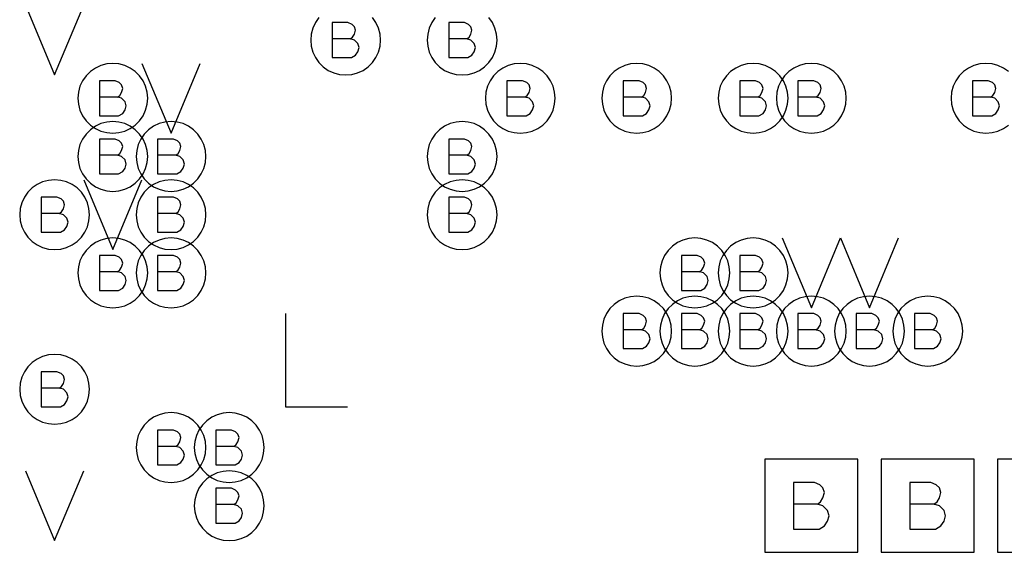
# Model space of a CAD drawing. Extents: x 280 to 610, y 250 to 460.
# Tile 19 of 53: x 368.5 to 376.96, y 302.2 to 306.77. Entities that reach past the tile are written whole.
import ezdxf

# ---------------------------------------------------------------- set-up
doc = ezdxf.new("R2010")
doc.units = 0
doc.layers.add('RVP8-IFD_G_fab_art', color=2, linetype='CONTINUOUS')

msp = doc.modelspace()

# ---------------------------------------------------------------- linework, layer by layer
at = {"layer": 'RVP8-IFD_G_fab_art'}
for points in [[(368.55, 306.9), (368.8, 306.3), (369.05, 306.9)], [(371.07, 306.793), (371.04, 306.75), (371.018, 306.703), (371.005, 306.652), (371, 306.6), (371.005, 306.548), (371.018, 306.497), (371.04, 306.45), (371.07, 306.407), (371.107, 306.37), (371.15, 306.34), (371.197, 306.318), (371.248, 306.305), (371.3, 306.3), (371.352, 306.305), (371.403, 306.318), (371.45, 306.34), (371.493, 306.37), (371.53, 306.407), (371.56, 306.45), (371.582, 306.497), (371.595, 306.548), (371.6, 306.6), (371.6, 306.6), (371.595, 306.652), (371.582, 306.703), (371.56, 306.75), (371.53, 306.793)], [(372.07, 306.793), (372.04, 306.75), (372.018, 306.703), (372.005, 306.652), (372, 306.6), (372.005, 306.548), (372.018, 306.497), (372.04, 306.45), (372.07, 306.407), (372.107, 306.37), (372.15, 306.34), (372.197, 306.318), (372.248, 306.305), (372.3, 306.3), (372.352, 306.305), (372.403, 306.318), (372.45, 306.34), (372.493, 306.37), (372.53, 306.407), (372.56, 306.45), (372.582, 306.497), (372.595, 306.548), (372.6, 306.6), (372.6, 306.6), (372.595, 306.652), (372.582, 306.703), (372.56, 306.75), (372.53, 306.793)], [(371.34, 306.61), (371.36, 306.625), (371.375, 306.65), (371.385, 306.685), (371.375, 306.715), (371.355, 306.735), (371.32, 306.75), (371.185, 306.75), (371.185, 306.45), (371.35, 306.45), (371.385, 306.47), (371.405, 306.5), (371.415, 306.535), (371.405, 306.57), (371.375, 306.6), (371.34, 306.61), (371.185, 306.61)], [(372.34, 306.61), (372.36, 306.625), (372.375, 306.65), (372.385, 306.685), (372.375, 306.715), (372.355, 306.735), (372.32, 306.75), (372.185, 306.75), (372.185, 306.45), (372.35, 306.45), (372.385, 306.47), (372.405, 306.5), (372.415, 306.535), (372.405, 306.57), (372.375, 306.6), (372.34, 306.61), (372.185, 306.61)], [(369.55, 306.4), (369.8, 305.8), (370.05, 306.4)], [(376.993, 306.33), (376.95, 306.36), (376.903, 306.382), (376.852, 306.395), (376.8, 306.4), (376.748, 306.395), (376.697, 306.382), (376.65, 306.36), (376.607, 306.33), (376.57, 306.293), (376.54, 306.25), (376.518, 306.203), (376.505, 306.152), (376.5, 306.1), (376.505, 306.048), (376.518, 305.997), (376.54, 305.95), (376.57, 305.907), (376.607, 305.87), (376.65, 305.84), (376.697, 305.818), (376.748, 305.805), (376.8, 305.8), (376.852, 305.805), (376.903, 305.818), (376.95, 305.84), (376.993, 305.87)], [(369.34, 306.11), (369.36, 306.125), (369.375, 306.15), (369.385, 306.185), (369.375, 306.215), (369.355, 306.235), (369.32, 306.25), (369.185, 306.25), (369.185, 305.95), (369.35, 305.95), (369.385, 305.97), (369.405, 306), (369.415, 306.035), (369.405, 306.07), (369.375, 306.1), (369.34, 306.11), (369.185, 306.11)], [(372.84, 306.11), (372.86, 306.125), (372.875, 306.15), (372.885, 306.185), (372.875, 306.215), (372.855, 306.235), (372.82, 306.25), (372.685, 306.25), (372.685, 305.95), (372.85, 305.95), (372.885, 305.97), (372.905, 306), (372.915, 306.035), (372.905, 306.07), (372.875, 306.1), (372.84, 306.11), (372.685, 306.11)], [(373.84, 306.11), (373.86, 306.125), (373.875, 306.15), (373.885, 306.185), (373.875, 306.215), (373.855, 306.235), (373.82, 306.25), (373.685, 306.25), (373.685, 305.95), (373.85, 305.95), (373.885, 305.97), (373.905, 306), (373.915, 306.035), (373.905, 306.07), (373.875, 306.1), (373.84, 306.11), (373.685, 306.11)], [(374.84, 306.11), (374.86, 306.125), (374.875, 306.15), (374.885, 306.185), (374.875, 306.215), (374.855, 306.235), (374.82, 306.25), (374.685, 306.25), (374.685, 305.95), (374.85, 305.95), (374.885, 305.97), (374.905, 306), (374.915, 306.035), (374.905, 306.07), (374.875, 306.1), (374.84, 306.11), (374.685, 306.11)], [(375.34, 306.11), (375.36, 306.125), (375.375, 306.15), (375.385, 306.185), (375.375, 306.215), (375.355, 306.235), (375.32, 306.25), (375.185, 306.25), (375.185, 305.95), (375.35, 305.95), (375.385, 305.97), (375.405, 306), (375.415, 306.035), (375.405, 306.07), (375.375, 306.1), (375.34, 306.11), (375.185, 306.11)], [(376.84, 306.11), (376.86, 306.125), (376.875, 306.15), (376.885, 306.185), (376.875, 306.215), (376.855, 306.235), (376.82, 306.25), (376.685, 306.25), (376.685, 305.95), (376.85, 305.95), (376.885, 305.97), (376.905, 306), (376.915, 306.035), (376.905, 306.07), (376.875, 306.1), (376.84, 306.11), (376.685, 306.11)], [(369.34, 305.61), (369.36, 305.625), (369.375, 305.65), (369.385, 305.685), (369.375, 305.715), (369.355, 305.735), (369.32, 305.75), (369.185, 305.75), (369.185, 305.45), (369.35, 305.45), (369.385, 305.47), (369.405, 305.5), (369.415, 305.535), (369.405, 305.57), (369.375, 305.6), (369.34, 305.61), (369.185, 305.61)], [(369.84, 305.61), (369.86, 305.625), (369.875, 305.65), (369.885, 305.685), (369.875, 305.715), (369.855, 305.735), (369.82, 305.75), (369.685, 305.75), (369.685, 305.45), (369.85, 305.45), (369.885, 305.47), (369.905, 305.5), (369.915, 305.535), (369.905, 305.57), (369.875, 305.6), (369.84, 305.61), (369.685, 305.61)], [(372.34, 305.61), (372.36, 305.625), (372.375, 305.65), (372.385, 305.685), (372.375, 305.715), (372.355, 305.735), (372.32, 305.75), (372.185, 305.75), (372.185, 305.45), (372.35, 305.45), (372.385, 305.47), (372.405, 305.5), (372.415, 305.535), (372.405, 305.57), (372.375, 305.6), (372.34, 305.61), (372.185, 305.61)], [(369.05, 305.4), (369.3, 304.8), (369.55, 305.4)], [(368.84, 305.11), (368.86, 305.125), (368.875, 305.15), (368.885, 305.185), (368.875, 305.215), (368.855, 305.235), (368.82, 305.25), (368.685, 305.25), (368.685, 304.95), (368.85, 304.95), (368.885, 304.97), (368.905, 305), (368.915, 305.035), (368.905, 305.07), (368.875, 305.1), (368.84, 305.11), (368.685, 305.11)], [(369.84, 305.11), (369.86, 305.125), (369.875, 305.15), (369.885, 305.185), (369.875, 305.215), (369.855, 305.235), (369.82, 305.25), (369.685, 305.25), (369.685, 304.95), (369.85, 304.95), (369.885, 304.97), (369.905, 305), (369.915, 305.035), (369.905, 305.07), (369.875, 305.1), (369.84, 305.11), (369.685, 305.11)], [(372.34, 305.11), (372.36, 305.125), (372.375, 305.15), (372.385, 305.185), (372.375, 305.215), (372.355, 305.235), (372.32, 305.25), (372.185, 305.25), (372.185, 304.95), (372.35, 304.95), (372.385, 304.97), (372.405, 305), (372.415, 305.035), (372.405, 305.07), (372.375, 305.1), (372.34, 305.11), (372.185, 305.11)], [(375.05, 304.9), (375.3, 304.3), (375.55, 304.9), (375.8, 304.3), (376.05, 304.9)], [(369.34, 304.61), (369.36, 304.625), (369.375, 304.65), (369.385, 304.685), (369.375, 304.715), (369.355, 304.735), (369.32, 304.75), (369.185, 304.75), (369.185, 304.45), (369.35, 304.45), (369.385, 304.47), (369.405, 304.5), (369.415, 304.535), (369.405, 304.57), (369.375, 304.6), (369.34, 304.61), (369.185, 304.61)], [(369.84, 304.61), (369.86, 304.625), (369.875, 304.65), (369.885, 304.685), (369.875, 304.715), (369.855, 304.735), (369.82, 304.75), (369.685, 304.75), (369.685, 304.45), (369.85, 304.45), (369.885, 304.47), (369.905, 304.5), (369.915, 304.535), (369.905, 304.57), (369.875, 304.6), (369.84, 304.61), (369.685, 304.61)], [(374.34, 304.61), (374.36, 304.625), (374.375, 304.65), (374.385, 304.685), (374.375, 304.715), (374.355, 304.735), (374.32, 304.75), (374.185, 304.75), (374.185, 304.45), (374.35, 304.45), (374.385, 304.47), (374.405, 304.5), (374.415, 304.535), (374.405, 304.57), (374.375, 304.6), (374.34, 304.61), (374.185, 304.61)], [(374.84, 304.61), (374.86, 304.625), (374.875, 304.65), (374.885, 304.685), (374.875, 304.715), (374.855, 304.735), (374.82, 304.75), (374.685, 304.75), (374.685, 304.45), (374.85, 304.45), (374.885, 304.47), (374.905, 304.5), (374.915, 304.535), (374.905, 304.57), (374.875, 304.6), (374.84, 304.61), (374.685, 304.61)], [(370.783, 304.25), (370.783, 303.45), (371.317, 303.45)], [(373.84, 304.11), (373.86, 304.125), (373.875, 304.15), (373.885, 304.185), (373.875, 304.215), (373.855, 304.235), (373.82, 304.25), (373.685, 304.25), (373.685, 303.95), (373.85, 303.95), (373.885, 303.97), (373.905, 304), (373.915, 304.035), (373.905, 304.07), (373.875, 304.1), (373.84, 304.11), (373.685, 304.11)], [(374.34, 304.11), (374.36, 304.125), (374.375, 304.15), (374.385, 304.185), (374.375, 304.215), (374.355, 304.235), (374.32, 304.25), (374.185, 304.25), (374.185, 303.95), (374.35, 303.95), (374.385, 303.97), (374.405, 304), (374.415, 304.035), (374.405, 304.07), (374.375, 304.1), (374.34, 304.11), (374.185, 304.11)], [(374.84, 304.11), (374.86, 304.125), (374.875, 304.15), (374.885, 304.185), (374.875, 304.215), (374.855, 304.235), (374.82, 304.25), (374.685, 304.25), (374.685, 303.95), (374.85, 303.95), (374.885, 303.97), (374.905, 304), (374.915, 304.035), (374.905, 304.07), (374.875, 304.1), (374.84, 304.11), (374.685, 304.11)], [(375.34, 304.11), (375.36, 304.125), (375.375, 304.15), (375.385, 304.185), (375.375, 304.215), (375.355, 304.235), (375.32, 304.25), (375.185, 304.25), (375.185, 303.95), (375.35, 303.95), (375.385, 303.97), (375.405, 304), (375.415, 304.035), (375.405, 304.07), (375.375, 304.1), (375.34, 304.11), (375.185, 304.11)], [(375.84, 304.11), (375.86, 304.125), (375.875, 304.15), (375.885, 304.185), (375.875, 304.215), (375.855, 304.235), (375.82, 304.25), (375.685, 304.25), (375.685, 303.95), (375.85, 303.95), (375.885, 303.97), (375.905, 304), (375.915, 304.035), (375.905, 304.07), (375.875, 304.1), (375.84, 304.11), (375.685, 304.11)], [(376.34, 304.11), (376.36, 304.125), (376.375, 304.15), (376.385, 304.185), (376.375, 304.215), (376.355, 304.235), (376.32, 304.25), (376.185, 304.25), (376.185, 303.95), (376.35, 303.95), (376.385, 303.97), (376.405, 304), (376.415, 304.035), (376.405, 304.07), (376.375, 304.1), (376.34, 304.11), (376.185, 304.11)], [(368.84, 303.61), (368.86, 303.625), (368.875, 303.65), (368.885, 303.685), (368.875, 303.715), (368.855, 303.735), (368.82, 303.75), (368.685, 303.75), (368.685, 303.45), (368.85, 303.45), (368.885, 303.47), (368.905, 303.5), (368.915, 303.535), (368.905, 303.57), (368.875, 303.6), (368.84, 303.61), (368.685, 303.61)], [(369.84, 303.11), (369.86, 303.125), (369.875, 303.15), (369.885, 303.185), (369.875, 303.215), (369.855, 303.235), (369.82, 303.25), (369.685, 303.25), (369.685, 302.95), (369.85, 302.95), (369.885, 302.97), (369.905, 303), (369.915, 303.035), (369.905, 303.07), (369.875, 303.1), (369.84, 303.11), (369.685, 303.11)], [(370.34, 303.11), (370.36, 303.125), (370.375, 303.15), (370.385, 303.185), (370.375, 303.215), (370.355, 303.235), (370.32, 303.25), (370.185, 303.25), (370.185, 302.95), (370.35, 302.95), (370.385, 302.97), (370.405, 303), (370.415, 303.035), (370.405, 303.07), (370.375, 303.1), (370.34, 303.11), (370.185, 303.11)], [(368.55, 302.9), (368.8, 302.3), (369.05, 302.9)], [(375.353, 302.613), (375.38, 302.633), (375.4, 302.667), (375.413, 302.713), (375.4, 302.753), (375.373, 302.78), (375.327, 302.8), (375.147, 302.8), (375.147, 302.4), (375.367, 302.4), (375.413, 302.427), (375.44, 302.467), (375.453, 302.513), (375.44, 302.56), (375.4, 302.6), (375.353, 302.613), (375.147, 302.613)], [(376.353, 302.613), (376.38, 302.633), (376.4, 302.667), (376.413, 302.713), (376.4, 302.753), (376.373, 302.78), (376.327, 302.8), (376.147, 302.8), (376.147, 302.4), (376.367, 302.4), (376.413, 302.427), (376.44, 302.467), (376.453, 302.513), (376.44, 302.56), (376.4, 302.6), (376.353, 302.613), (376.147, 302.613)], [(370.34, 302.61), (370.36, 302.625), (370.375, 302.65), (370.385, 302.685), (370.375, 302.715), (370.355, 302.735), (370.32, 302.75), (370.185, 302.75), (370.185, 302.45), (370.35, 302.45), (370.385, 302.47), (370.405, 302.5), (370.415, 302.535), (370.405, 302.57), (370.375, 302.6), (370.34, 302.61), (370.185, 302.61)]]:
    msp.add_lwpolyline(points, dxfattribs=at)
for points in [[(369.6, 306.1), (369.595, 306.152), (369.582, 306.203), (369.56, 306.25), (369.53, 306.293), (369.493, 306.33), (369.45, 306.36), (369.403, 306.382), (369.352, 306.395), (369.3, 306.4), (369.248, 306.395), (369.197, 306.382), (369.15, 306.36), (369.107, 306.33), (369.07, 306.293), (369.04, 306.25), (369.018, 306.203), (369.005, 306.152), (369, 306.1), (369.005, 306.048), (369.018, 305.997), (369.04, 305.95), (369.07, 305.907), (369.107, 305.87), (369.15, 305.84), (369.197, 305.818), (369.248, 305.805), (369.3, 305.8), (369.352, 305.805), (369.403, 305.818), (369.45, 305.84), (369.493, 305.87), (369.53, 305.907), (369.56, 305.95), (369.582, 305.997), (369.595, 306.048), (369.6, 306.1)], [(373.1, 306.1), (373.095, 306.152), (373.082, 306.203), (373.06, 306.25), (373.03, 306.293), (372.993, 306.33), (372.95, 306.36), (372.903, 306.382), (372.852, 306.395), (372.8, 306.4), (372.748, 306.395), (372.697, 306.382), (372.65, 306.36), (372.607, 306.33), (372.57, 306.293), (372.54, 306.25), (372.518, 306.203), (372.505, 306.152), (372.5, 306.1), (372.505, 306.048), (372.518, 305.997), (372.54, 305.95), (372.57, 305.907), (372.607, 305.87), (372.65, 305.84), (372.697, 305.818), (372.748, 305.805), (372.8, 305.8), (372.852, 305.805), (372.903, 305.818), (372.95, 305.84), (372.993, 305.87), (373.03, 305.907), (373.06, 305.95), (373.082, 305.997), (373.095, 306.048), (373.1, 306.1)], [(374.1, 306.1), (374.095, 306.152), (374.082, 306.203), (374.06, 306.25), (374.03, 306.293), (373.993, 306.33), (373.95, 306.36), (373.903, 306.382), (373.852, 306.395), (373.8, 306.4), (373.748, 306.395), (373.697, 306.382), (373.65, 306.36), (373.607, 306.33), (373.57, 306.293), (373.54, 306.25), (373.518, 306.203), (373.505, 306.152), (373.5, 306.1), (373.505, 306.048), (373.518, 305.997), (373.54, 305.95), (373.57, 305.907), (373.607, 305.87), (373.65, 305.84), (373.697, 305.818), (373.748, 305.805), (373.8, 305.8), (373.852, 305.805), (373.903, 305.818), (373.95, 305.84), (373.993, 305.87), (374.03, 305.907), (374.06, 305.95), (374.082, 305.997), (374.095, 306.048), (374.1, 306.1)], [(375.1, 306.1), (375.095, 306.152), (375.082, 306.203), (375.06, 306.25), (375.03, 306.293), (374.993, 306.33), (374.95, 306.36), (374.903, 306.382), (374.852, 306.395), (374.8, 306.4), (374.748, 306.395), (374.697, 306.382), (374.65, 306.36), (374.607, 306.33), (374.57, 306.293), (374.54, 306.25), (374.518, 306.203), (374.505, 306.152), (374.5, 306.1), (374.505, 306.048), (374.518, 305.997), (374.54, 305.95), (374.57, 305.907), (374.607, 305.87), (374.65, 305.84), (374.697, 305.818), (374.748, 305.805), (374.8, 305.8), (374.852, 305.805), (374.903, 305.818), (374.95, 305.84), (374.993, 305.87), (375.03, 305.907), (375.06, 305.95), (375.082, 305.997), (375.095, 306.048), (375.1, 306.1)], [(375.6, 306.1), (375.595, 306.152), (375.582, 306.203), (375.56, 306.25), (375.53, 306.293), (375.493, 306.33), (375.45, 306.36), (375.403, 306.382), (375.352, 306.395), (375.3, 306.4), (375.248, 306.395), (375.197, 306.382), (375.15, 306.36), (375.107, 306.33), (375.07, 306.293), (375.04, 306.25), (375.018, 306.203), (375.005, 306.152), (375, 306.1), (375.005, 306.048), (375.018, 305.997), (375.04, 305.95), (375.07, 305.907), (375.107, 305.87), (375.15, 305.84), (375.197, 305.818), (375.248, 305.805), (375.3, 305.8), (375.352, 305.805), (375.403, 305.818), (375.45, 305.84), (375.493, 305.87), (375.53, 305.907), (375.56, 305.95), (375.582, 305.997), (375.595, 306.048), (375.6, 306.1)], [(369.6, 305.6), (369.595, 305.652), (369.582, 305.703), (369.56, 305.75), (369.53, 305.793), (369.493, 305.83), (369.45, 305.86), (369.403, 305.882), (369.352, 305.895), (369.3, 305.9), (369.248, 305.895), (369.197, 305.882), (369.15, 305.86), (369.107, 305.83), (369.07, 305.793), (369.04, 305.75), (369.018, 305.703), (369.005, 305.652), (369, 305.6), (369.005, 305.548), (369.018, 305.497), (369.04, 305.45), (369.07, 305.407), (369.107, 305.37), (369.15, 305.34), (369.197, 305.318), (369.248, 305.305), (369.3, 305.3), (369.352, 305.305), (369.403, 305.318), (369.45, 305.34), (369.493, 305.37), (369.53, 305.407), (369.56, 305.45), (369.582, 305.497), (369.595, 305.548), (369.6, 305.6)], [(370.1, 305.6), (370.095, 305.652), (370.082, 305.703), (370.06, 305.75), (370.03, 305.793), (369.993, 305.83), (369.95, 305.86), (369.903, 305.882), (369.852, 305.895), (369.8, 305.9), (369.748, 305.895), (369.697, 305.882), (369.65, 305.86), (369.607, 305.83), (369.57, 305.793), (369.54, 305.75), (369.518, 305.703), (369.505, 305.652), (369.5, 305.6), (369.505, 305.548), (369.518, 305.497), (369.54, 305.45), (369.57, 305.407), (369.607, 305.37), (369.65, 305.34), (369.697, 305.318), (369.748, 305.305), (369.8, 305.3), (369.852, 305.305), (369.903, 305.318), (369.95, 305.34), (369.993, 305.37), (370.03, 305.407), (370.06, 305.45), (370.082, 305.497), (370.095, 305.548), (370.1, 305.6)], [(372.6, 305.6), (372.595, 305.652), (372.582, 305.703), (372.56, 305.75), (372.53, 305.793), (372.493, 305.83), (372.45, 305.86), (372.403, 305.882), (372.352, 305.895), (372.3, 305.9), (372.248, 305.895), (372.197, 305.882), (372.15, 305.86), (372.107, 305.83), (372.07, 305.793), (372.04, 305.75), (372.018, 305.703), (372.005, 305.652), (372, 305.6), (372.005, 305.548), (372.018, 305.497), (372.04, 305.45), (372.07, 305.407), (372.107, 305.37), (372.15, 305.34), (372.197, 305.318), (372.248, 305.305), (372.3, 305.3), (372.352, 305.305), (372.403, 305.318), (372.45, 305.34), (372.493, 305.37), (372.53, 305.407), (372.56, 305.45), (372.582, 305.497), (372.595, 305.548), (372.6, 305.6)], [(369.1, 305.1), (369.095, 305.152), (369.082, 305.203), (369.06, 305.25), (369.03, 305.293), (368.993, 305.33), (368.95, 305.36), (368.903, 305.382), (368.852, 305.395), (368.8, 305.4), (368.748, 305.395), (368.697, 305.382), (368.65, 305.36), (368.607, 305.33), (368.57, 305.293), (368.54, 305.25), (368.518, 305.203), (368.505, 305.152), (368.5, 305.1), (368.505, 305.048), (368.518, 304.997), (368.54, 304.95), (368.57, 304.907), (368.607, 304.87), (368.65, 304.84), (368.697, 304.818), (368.748, 304.805), (368.8, 304.8), (368.852, 304.805), (368.903, 304.818), (368.95, 304.84), (368.993, 304.87), (369.03, 304.907), (369.06, 304.95), (369.082, 304.997), (369.095, 305.048), (369.1, 305.1)], [(370.1, 305.1), (370.095, 305.152), (370.082, 305.203), (370.06, 305.25), (370.03, 305.293), (369.993, 305.33), (369.95, 305.36), (369.903, 305.382), (369.852, 305.395), (369.8, 305.4), (369.748, 305.395), (369.697, 305.382), (369.65, 305.36), (369.607, 305.33), (369.57, 305.293), (369.54, 305.25), (369.518, 305.203), (369.505, 305.152), (369.5, 305.1), (369.505, 305.048), (369.518, 304.997), (369.54, 304.95), (369.57, 304.907), (369.607, 304.87), (369.65, 304.84), (369.697, 304.818), (369.748, 304.805), (369.8, 304.8), (369.852, 304.805), (369.903, 304.818), (369.95, 304.84), (369.993, 304.87), (370.03, 304.907), (370.06, 304.95), (370.082, 304.997), (370.095, 305.048), (370.1, 305.1)], [(372.6, 305.1), (372.595, 305.152), (372.582, 305.203), (372.56, 305.25), (372.53, 305.293), (372.493, 305.33), (372.45, 305.36), (372.403, 305.382), (372.352, 305.395), (372.3, 305.4), (372.248, 305.395), (372.197, 305.382), (372.15, 305.36), (372.107, 305.33), (372.07, 305.293), (372.04, 305.25), (372.018, 305.203), (372.005, 305.152), (372, 305.1), (372.005, 305.048), (372.018, 304.997), (372.04, 304.95), (372.07, 304.907), (372.107, 304.87), (372.15, 304.84), (372.197, 304.818), (372.248, 304.805), (372.3, 304.8), (372.352, 304.805), (372.403, 304.818), (372.45, 304.84), (372.493, 304.87), (372.53, 304.907), (372.56, 304.95), (372.582, 304.997), (372.595, 305.048), (372.6, 305.1)], [(369.6, 304.6), (369.595, 304.652), (369.582, 304.703), (369.56, 304.75), (369.53, 304.793), (369.493, 304.83), (369.45, 304.86), (369.403, 304.882), (369.352, 304.895), (369.3, 304.9), (369.248, 304.895), (369.197, 304.882), (369.15, 304.86), (369.107, 304.83), (369.07, 304.793), (369.04, 304.75), (369.018, 304.703), (369.005, 304.652), (369, 304.6), (369.005, 304.548), (369.018, 304.497), (369.04, 304.45), (369.07, 304.407), (369.107, 304.37), (369.15, 304.34), (369.197, 304.318), (369.248, 304.305), (369.3, 304.3), (369.352, 304.305), (369.403, 304.318), (369.45, 304.34), (369.493, 304.37), (369.53, 304.407), (369.56, 304.45), (369.582, 304.497), (369.595, 304.548), (369.6, 304.6)], [(370.1, 304.6), (370.095, 304.652), (370.082, 304.703), (370.06, 304.75), (370.03, 304.793), (369.993, 304.83), (369.95, 304.86), (369.903, 304.882), (369.852, 304.895), (369.8, 304.9), (369.748, 304.895), (369.697, 304.882), (369.65, 304.86), (369.607, 304.83), (369.57, 304.793), (369.54, 304.75), (369.518, 304.703), (369.505, 304.652), (369.5, 304.6), (369.505, 304.548), (369.518, 304.497), (369.54, 304.45), (369.57, 304.407), (369.607, 304.37), (369.65, 304.34), (369.697, 304.318), (369.748, 304.305), (369.8, 304.3), (369.852, 304.305), (369.903, 304.318), (369.95, 304.34), (369.993, 304.37), (370.03, 304.407), (370.06, 304.45), (370.082, 304.497), (370.095, 304.548), (370.1, 304.6)], [(374.6, 304.6), (374.595, 304.652), (374.582, 304.703), (374.56, 304.75), (374.53, 304.793), (374.493, 304.83), (374.45, 304.86), (374.403, 304.882), (374.352, 304.895), (374.3, 304.9), (374.248, 304.895), (374.197, 304.882), (374.15, 304.86), (374.107, 304.83), (374.07, 304.793), (374.04, 304.75), (374.018, 304.703), (374.005, 304.652), (374, 304.6), (374.005, 304.548), (374.018, 304.497), (374.04, 304.45), (374.07, 304.407), (374.107, 304.37), (374.15, 304.34), (374.197, 304.318), (374.248, 304.305), (374.3, 304.3), (374.352, 304.305), (374.403, 304.318), (374.45, 304.34), (374.493, 304.37), (374.53, 304.407), (374.56, 304.45), (374.582, 304.497), (374.595, 304.548), (374.6, 304.6)], [(375.1, 304.6), (375.095, 304.652), (375.082, 304.703), (375.06, 304.75), (375.03, 304.793), (374.993, 304.83), (374.95, 304.86), (374.903, 304.882), (374.852, 304.895), (374.8, 304.9), (374.748, 304.895), (374.697, 304.882), (374.65, 304.86), (374.607, 304.83), (374.57, 304.793), (374.54, 304.75), (374.518, 304.703), (374.505, 304.652), (374.5, 304.6), (374.505, 304.548), (374.518, 304.497), (374.54, 304.45), (374.57, 304.407), (374.607, 304.37), (374.65, 304.34), (374.697, 304.318), (374.748, 304.305), (374.8, 304.3), (374.852, 304.305), (374.903, 304.318), (374.95, 304.34), (374.993, 304.37), (375.03, 304.407), (375.06, 304.45), (375.082, 304.497), (375.095, 304.548), (375.1, 304.6)], [(374.1, 304.1), (374.095, 304.152), (374.082, 304.203), (374.06, 304.25), (374.03, 304.293), (373.993, 304.33), (373.95, 304.36), (373.903, 304.382), (373.852, 304.395), (373.8, 304.4), (373.748, 304.395), (373.697, 304.382), (373.65, 304.36), (373.607, 304.33), (373.57, 304.293), (373.54, 304.25), (373.518, 304.203), (373.505, 304.152), (373.5, 304.1), (373.505, 304.048), (373.518, 303.997), (373.54, 303.95), (373.57, 303.907), (373.607, 303.87), (373.65, 303.84), (373.697, 303.818), (373.748, 303.805), (373.8, 303.8), (373.852, 303.805), (373.903, 303.818), (373.95, 303.84), (373.993, 303.87), (374.03, 303.907), (374.06, 303.95), (374.082, 303.997), (374.095, 304.048), (374.1, 304.1)], [(374.6, 304.1), (374.595, 304.152), (374.582, 304.203), (374.56, 304.25), (374.53, 304.293), (374.493, 304.33), (374.45, 304.36), (374.403, 304.382), (374.352, 304.395), (374.3, 304.4), (374.248, 304.395), (374.197, 304.382), (374.15, 304.36), (374.107, 304.33), (374.07, 304.293), (374.04, 304.25), (374.018, 304.203), (374.005, 304.152), (374, 304.1), (374.005, 304.048), (374.018, 303.997), (374.04, 303.95), (374.07, 303.907), (374.107, 303.87), (374.15, 303.84), (374.197, 303.818), (374.248, 303.805), (374.3, 303.8), (374.352, 303.805), (374.403, 303.818), (374.45, 303.84), (374.493, 303.87), (374.53, 303.907), (374.56, 303.95), (374.582, 303.997), (374.595, 304.048), (374.6, 304.1)], [(375.1, 304.1), (375.095, 304.152), (375.082, 304.203), (375.06, 304.25), (375.03, 304.293), (374.993, 304.33), (374.95, 304.36), (374.903, 304.382), (374.852, 304.395), (374.8, 304.4), (374.748, 304.395), (374.697, 304.382), (374.65, 304.36), (374.607, 304.33), (374.57, 304.293), (374.54, 304.25), (374.518, 304.203), (374.505, 304.152), (374.5, 304.1), (374.505, 304.048), (374.518, 303.997), (374.54, 303.95), (374.57, 303.907), (374.607, 303.87), (374.65, 303.84), (374.697, 303.818), (374.748, 303.805), (374.8, 303.8), (374.852, 303.805), (374.903, 303.818), (374.95, 303.84), (374.993, 303.87), (375.03, 303.907), (375.06, 303.95), (375.082, 303.997), (375.095, 304.048), (375.1, 304.1)], [(375.6, 304.1), (375.595, 304.152), (375.582, 304.203), (375.56, 304.25), (375.53, 304.293), (375.493, 304.33), (375.45, 304.36), (375.403, 304.382), (375.352, 304.395), (375.3, 304.4), (375.248, 304.395), (375.197, 304.382), (375.15, 304.36), (375.107, 304.33), (375.07, 304.293), (375.04, 304.25), (375.018, 304.203), (375.005, 304.152), (375, 304.1), (375.005, 304.048), (375.018, 303.997), (375.04, 303.95), (375.07, 303.907), (375.107, 303.87), (375.15, 303.84), (375.197, 303.818), (375.248, 303.805), (375.3, 303.8), (375.352, 303.805), (375.403, 303.818), (375.45, 303.84), (375.493, 303.87), (375.53, 303.907), (375.56, 303.95), (375.582, 303.997), (375.595, 304.048), (375.6, 304.1)], [(376.1, 304.1), (376.095, 304.152), (376.082, 304.203), (376.06, 304.25), (376.03, 304.293), (375.993, 304.33), (375.95, 304.36), (375.903, 304.382), (375.852, 304.395), (375.8, 304.4), (375.748, 304.395), (375.697, 304.382), (375.65, 304.36), (375.607, 304.33), (375.57, 304.293), (375.54, 304.25), (375.518, 304.203), (375.505, 304.152), (375.5, 304.1), (375.505, 304.048), (375.518, 303.997), (375.54, 303.95), (375.57, 303.907), (375.607, 303.87), (375.65, 303.84), (375.697, 303.818), (375.748, 303.805), (375.8, 303.8), (375.852, 303.805), (375.903, 303.818), (375.95, 303.84), (375.993, 303.87), (376.03, 303.907), (376.06, 303.95), (376.082, 303.997), (376.095, 304.048), (376.1, 304.1)], [(376.6, 304.1), (376.595, 304.152), (376.582, 304.203), (376.56, 304.25), (376.53, 304.293), (376.493, 304.33), (376.45, 304.36), (376.403, 304.382), (376.352, 304.395), (376.3, 304.4), (376.248, 304.395), (376.197, 304.382), (376.15, 304.36), (376.107, 304.33), (376.07, 304.293), (376.04, 304.25), (376.018, 304.203), (376.005, 304.152), (376, 304.1), (376.005, 304.048), (376.018, 303.997), (376.04, 303.95), (376.07, 303.907), (376.107, 303.87), (376.15, 303.84), (376.197, 303.818), (376.248, 303.805), (376.3, 303.8), (376.352, 303.805), (376.403, 303.818), (376.45, 303.84), (376.493, 303.87), (376.53, 303.907), (376.56, 303.95), (376.582, 303.997), (376.595, 304.048), (376.6, 304.1)], [(369.1, 303.6), (369.095, 303.652), (369.082, 303.703), (369.06, 303.75), (369.03, 303.793), (368.993, 303.83), (368.95, 303.86), (368.903, 303.882), (368.852, 303.895), (368.8, 303.9), (368.748, 303.895), (368.697, 303.882), (368.65, 303.86), (368.607, 303.83), (368.57, 303.793), (368.54, 303.75), (368.518, 303.703), (368.505, 303.652), (368.5, 303.6), (368.505, 303.548), (368.518, 303.497), (368.54, 303.45), (368.57, 303.407), (368.607, 303.37), (368.65, 303.34), (368.697, 303.318), (368.748, 303.305), (368.8, 303.3), (368.852, 303.305), (368.903, 303.318), (368.95, 303.34), (368.993, 303.37), (369.03, 303.407), (369.06, 303.45), (369.082, 303.497), (369.095, 303.548), (369.1, 303.6)], [(370.1, 303.1), (370.095, 303.152), (370.082, 303.203), (370.06, 303.25), (370.03, 303.293), (369.993, 303.33), (369.95, 303.36), (369.903, 303.382), (369.852, 303.395), (369.8, 303.4), (369.748, 303.395), (369.697, 303.382), (369.65, 303.36), (369.607, 303.33), (369.57, 303.293), (369.54, 303.25), (369.518, 303.203), (369.505, 303.152), (369.5, 303.1), (369.505, 303.048), (369.518, 302.997), (369.54, 302.95), (369.57, 302.907), (369.607, 302.87), (369.65, 302.84), (369.697, 302.818), (369.748, 302.805), (369.8, 302.8), (369.852, 302.805), (369.903, 302.818), (369.95, 302.84), (369.993, 302.87), (370.03, 302.907), (370.06, 302.95), (370.082, 302.997), (370.095, 303.048), (370.1, 303.1)], [(370.6, 303.1), (370.595, 303.152), (370.582, 303.203), (370.56, 303.25), (370.53, 303.293), (370.493, 303.33), (370.45, 303.36), (370.403, 303.382), (370.352, 303.395), (370.3, 303.4), (370.248, 303.395), (370.197, 303.382), (370.15, 303.36), (370.107, 303.33), (370.07, 303.293), (370.04, 303.25), (370.018, 303.203), (370.005, 303.152), (370, 303.1), (370.005, 303.048), (370.018, 302.997), (370.04, 302.95), (370.07, 302.907), (370.107, 302.87), (370.15, 302.84), (370.197, 302.818), (370.248, 302.805), (370.3, 302.8), (370.352, 302.805), (370.403, 302.818), (370.45, 302.84), (370.493, 302.87), (370.53, 302.907), (370.56, 302.95), (370.582, 302.997), (370.595, 303.048), (370.6, 303.1)], [(374.9, 302.2), (375.7, 302.2), (375.7, 303), (374.9, 303), (374.9, 302.2)], [(375.9, 302.2), (376.7, 302.2), (376.7, 303), (375.9, 303), (375.9, 302.2)], [(376.9, 302.2), (377.7, 302.2), (377.7, 303), (376.9, 303), (376.9, 302.2)], [(370.6, 302.6), (370.595, 302.652), (370.582, 302.703), (370.56, 302.75), (370.53, 302.793), (370.493, 302.83), (370.45, 302.86), (370.403, 302.882), (370.352, 302.895), (370.3, 302.9), (370.248, 302.895), (370.197, 302.882), (370.15, 302.86), (370.107, 302.83), (370.07, 302.793), (370.04, 302.75), (370.018, 302.703), (370.005, 302.652), (370, 302.6), (370.005, 302.548), (370.018, 302.497), (370.04, 302.45), (370.07, 302.407), (370.107, 302.37), (370.15, 302.34), (370.197, 302.318), (370.248, 302.305), (370.3, 302.3), (370.352, 302.305), (370.403, 302.318), (370.45, 302.34), (370.493, 302.37), (370.53, 302.407), (370.56, 302.45), (370.582, 302.497), (370.595, 302.548), (370.6, 302.6)]]:
    msp.add_lwpolyline(points, close=True, dxfattribs=at)

doc.saveas('drawing.dxf')
